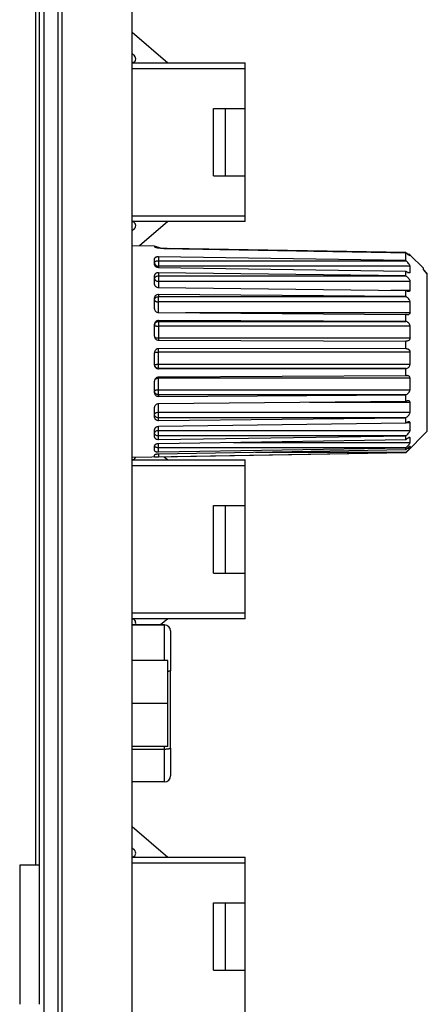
# Model space of a CAD drawing. Header units: millimetres. Extents: x -206 to 633, y -81 to 435.
# Tile 31 of 43: x 303 to 323, y 175 to 225. Entities that reach past the tile are written whole.
import ezdxf

# ---------------------------------------------------------------- set-up
doc = ezdxf.new("R2010")
doc.units = ezdxf.units.MM
doc.header["$LTSCALE"] = 23.1
doc.layers.add('06_ALL_SURFS', color=7, linetype='CONTINUOUS')
doc.layers.add('20_ALL_FEATURES', color=7, linetype='CONTINUOUS')

msp = doc.modelspace()

# ---------------------------------------------------------------- linework, layer by layer
at = {"layer": '06_ALL_SURFS', "color": 7}
for p, q in [((308.622, 102.399), (308.622, 255.375)), ((303.76, 249.173), (303.76, 182.379)), ((303.96, 182.379), (303.96, 249.173)), ((308.622, 224.338), (310.422, 222.795)), ((308.735, 223.146), (308.622, 223.245)), ((308.622, 222.795), (314.322, 222.795)), ((314.322, 214.795), (314.322, 222.795)), ((312.722, 217.095), (312.722, 220.495)), ((312.722, 220.495), (314.322, 220.495)), ((313.322, 217.095), (313.322, 220.495)), ((312.722, 217.095), (314.322, 217.095)), ((314.322, 214.795), (308.622, 214.795)), ((310.422, 214.795), (308.993, 213.571)), ((308.622, 214.346), (308.735, 214.444)), ((309.751, 213.558), (308.622, 213.577)), ((309.751, 213.555), (308.622, 213.574)), ((309.751, 213.558), (309.751, 213.555)), ((310.059, 213.464), (309.751, 213.558)), ((310.059, 213.461), (309.751, 213.555)), ((310.058, 213.461), (310.059, 213.461)), ((310.503, 213.449), (310.508, 213.449)), ((322.403, 213.238), (310.503, 213.449)), ((322.403, 213.235), (310.503, 213.446)), ((310.508, 213.449), (322.403, 213.237)), ((322.403, 212.834), (322.403, 213.237)), ((309.751, 212.612), (309.751, 212.935)), ((322.403, 212.834), (309.951, 213.023)), ((322.403, 212.834), (322.41, 212.828)), ((322.607, 213.133), (322.527, 213.135)), ((322.607, 213.13), (322.527, 213.132)), ((322.607, 213.133), (322.604, 213.067)), ((323.29, 212.447), (322.607, 213.13)), ((323.29, 212.45), (322.608, 213.132)), ((309.951, 212.492), (322.403, 212.309)), ((322.403, 212.071), (322.403, 212.309)), ((322.41, 212.303), (322.403, 212.309)), ((323.29, 212.449), (323.29, 212.45)), ((323.29, 212.378), (323.29, 212.447)), ((323.292, 212.379), (323.29, 212.381)), ((323.49, 212.175), (323.29, 212.378)), ((323.49, 212.178), (323.292, 212.379)), ((309.751, 211.636), (309.751, 212.09)), ((322.403, 212.071), (309.951, 212.223)), ((322.403, 212.071), (322.41, 212.066)), ((323.49, 204.247), (323.49, 212.178)), ((309.951, 211.477), (322.403, 211.332)), ((322.403, 211.024), (322.403, 211.332)), ((322.41, 211.328), (322.403, 211.332)), ((309.751, 210.408), (309.751, 210.96)), ((322.403, 211.024), (309.951, 211.129)), ((322.403, 211.024), (322.41, 211.02)), ((309.951, 210.222), (322.403, 210.127)), ((322.403, 209.771), (309.951, 209.82)), ((322.403, 209.771), (322.403, 210.127)), ((322.41, 210.124), (322.403, 210.127)), ((322.403, 209.771), (322.41, 209.769)), ((309.751, 209.02), (309.751, 209.629)), ((309.951, 208.821), (322.403, 208.782)), ((322.403, 208.405), (322.403, 208.782)), ((322.41, 208.781), (322.403, 208.782)), ((322.403, 208.405), (309.951, 208.395)), ((322.403, 208.405), (322.41, 208.405)), ((322.41, 208.405), (322.418, 208.405)), ((309.751, 207.574), (309.751, 208.195)), ((309.951, 207.377), (322.403, 207.397)), ((322.41, 207.398), (322.403, 207.397)), ((322.403, 207.027), (322.403, 207.397)), ((322.403, 207.027), (309.951, 206.959)), ((322.403, 207.027), (322.41, 207.029)), ((309.751, 206.179), (309.751, 206.765)), ((309.951, 205.997), (322.403, 206.075)), ((322.41, 206.078), (322.403, 206.075)), ((322.403, 205.74), (322.403, 206.075)), ((309.751, 204.937), (309.751, 205.445)), ((322.403, 205.74), (309.951, 205.619)), ((322.403, 205.74), (322.41, 205.744)), ((309.951, 204.785), (322.403, 204.915)), ((322.41, 204.919), (322.403, 204.915)), ((322.403, 204.639), (322.403, 204.915)), ((309.751, 203.94), (309.751, 204.333)), ((322.403, 204.639), (309.951, 204.473)), ((322.403, 204.639), (322.41, 204.644)), ((309.951, 203.829), (322.403, 204.001)), ((322.403, 203.805), (309.951, 203.607)), ((323.49, 204.247), (322.403, 203.16)), ((322.41, 204.007), (322.403, 204.001)), ((322.403, 203.805), (322.403, 204.001)), ((322.403, 203.805), (322.41, 203.811)), ((309.751, 203.263), (309.751, 203.511)), ((309.951, 203.201), (322.403, 203.403)), ((322.41, 203.409), (322.403, 203.403)), ((322.403, 203.301), (322.403, 203.403)), ((322.403, 203.301), (322.41, 203.308)), ((322.403, 203.16), (308.622, 202.919)), ((309.751, 202.955), (309.751, 203.04)), ((322.403, 203.301), (309.951, 203.086)), ((309.951, 202.947), (322.403, 203.164)), ((310.244, 202.948), (310.422, 202.795)), ((322.41, 203.17), (322.403, 203.164)), ((322.403, 203.16), (322.403, 203.164)), ((308.622, 202.795), (314.322, 202.795)), ((314.322, 194.795), (314.322, 202.795)), ((312.722, 200.495), (314.322, 200.495)), ((312.722, 197.095), (312.722, 200.495)), ((313.322, 197.095), (313.322, 200.495)), ((312.722, 197.095), (314.322, 197.095)), ((314.322, 194.795), (308.622, 194.795)), ((310.26, 194.484), (308.622, 194.484)), ((308.622, 194.483), (310.26, 194.483)), ((310.422, 194.795), (310.059, 194.484)), ((310.56, 194.183), (310.56, 192.187)), ((310.422, 188.367), (310.422, 192.697)), ((310.56, 188.287), (310.56, 192.187)), ((310.56, 188.287), (310.56, 186.883)), ((310.26, 186.583), (308.622, 186.583)), ((308.622, 184.338), (310.422, 182.795)), ((308.735, 183.146), (308.622, 183.245)), ((308.622, 182.795), (314.322, 182.795)), ((314.322, 174.795), (314.322, 182.795)), ((303.96, 182.379), (302.96, 182.379)), ((302.96, 182.379), (302.96, 175.379)), ((312.722, 180.495), (314.322, 180.495)), ((312.722, 177.095), (312.722, 180.495)), ((313.322, 177.095), (313.322, 180.495)), ((312.722, 177.095), (314.322, 177.095))]:
    msp.add_line(p, q, dxfattribs=at)
at = {"layer": '06_ALL_SURFS', "color": 4}
for p, q in [((304.899, 108.093), (304.899, 249.666)), ((305.083, 249.666), (305.083, 108.093)), ((304.169, 249.318), (304.169, 108.44)), ((314.322, 222.495), (308.622, 222.495)), ((308.622, 215.095), (314.322, 215.095)), ((309.951, 213.023), (309.951, 212.492)), ((309.951, 212.828), (322.41, 212.828)), ((322.62, 212.558), (309.951, 212.558)), ((322.499, 212.241), (322.62, 212.241)), ((309.951, 212.223), (309.951, 211.477)), ((309.951, 212.066), (322.41, 212.066)), ((322.62, 211.787), (309.951, 211.787)), ((321.66, 211.341), (322.62, 211.341)), ((309.951, 211.129), (309.951, 211.02)), ((309.951, 210.222), (309.951, 211.02)), ((309.951, 211.02), (322.41, 211.02)), ((322.62, 210.753), (309.951, 210.753)), ((309.951, 209.82), (309.951, 208.821)), ((309.951, 209.769), (322.41, 209.769)), ((311.316, 210.212), (322.62, 210.212)), ((322.62, 209.534), (309.951, 209.534)), ((309.951, 208.937), (322.62, 208.937)), ((309.951, 207.398), (309.951, 208.395)), ((322.62, 208.219), (309.951, 208.219)), ((309.951, 207.61), (322.62, 207.61)), ((309.951, 207.398), (309.951, 207.377)), ((322.41, 207.398), (309.951, 207.398)), ((309.951, 206.078), (309.951, 206.959)), ((322.62, 206.906), (309.951, 206.906)), ((309.951, 206.332), (322.62, 206.332)), ((309.951, 206.078), (309.951, 205.997)), ((322.41, 206.078), (309.951, 206.078)), ((309.951, 204.785), (309.951, 205.619)), ((322.62, 205.693), (317.559, 205.693)), ((309.951, 205.195), (322.62, 205.195)), ((322.41, 204.919), (309.951, 204.919)), ((309.951, 203.829), (309.951, 204.473)), ((322.62, 204.669), (322.446, 204.669)), ((309.951, 204.284), (322.62, 204.284)), ((322.41, 204.007), (309.951, 204.007)), ((322.62, 203.91), (322.546, 203.91)), ((309.951, 203.201), (309.951, 203.607)), ((322.41, 203.409), (309.951, 203.409)), ((313.733, 203.668), (322.62, 203.668)), ((322.498, 203.391), (322.62, 203.391)), ((322.62, 203.474), (322.609, 203.474)), ((309.951, 203.086), (309.951, 202.947)), ((322.41, 203.17), (314.831, 203.17)), ((314.322, 202.495), (308.622, 202.495)), ((308.622, 195.095), (314.322, 195.095)), ((310.26, 192.697), (310.26, 194.483)), ((308.622, 188.235), (310.26, 188.235)), ((310.26, 186.583), (310.26, 188.367)), ((314.322, 182.495), (308.622, 182.495))]:
    msp.add_line(p, q, dxfattribs=at)
at = {"layer": '06_ALL_SURFS', "color": 7}
for centre, radius, start, end in [((308.604, 222.995), 0.2, 275.1576, 49), ((308.604, 214.595), 0.2, 311, 84.8425), ((310.28, 215.783), 2.329, 264.2153, 264.5644), ((310.307, 198.528), 19.042, 49.7761, 50.5634), ((309.851, 197.982), 19.756, 50.0726, 50.5479), ((321.311, 212.399), 1.319, 353.0979, 6.9021), ((320.026, 211.564), 2.604, 355.0896, 4.9104), ((318.787, 210.482), 3.843, 355.9595, 4.0405), ((317.959, 209.235), 4.671, 356.3352, 3.6648), ((309.951, 208.195), 0.2, 90.0967, 165.1627), ((309.952, 208.195), 0.201, 165.1586, 179.9688), ((322.429, 208.207), 0.192, 3.5947, 11.8576), ((317.769, 207.915), 4.861, 356.412, 3.588), ((318.304, 206.619), 4.326, 356.1919, 3.8081), ((319.377, 205.444), 3.253, 355.6087, 4.3913), ((320.688, 204.477), 1.942, 354.3133, 5.6867), ((321.853, 203.789), 0.777, 351.002, 8.998), ((322.517, 203.426), 0.114, 19.7528, 24.7583), ((308.604, 202.995), 0.2, 275.1576, 338.6528), ((308.604, 194.595), 0.2, 326.2375, 84.8425), ((310.26, 194.184), 0.3, 0, 90), ((310.26, 194.183), 0.3, 0, 90), ((310.26, 186.883), 0.3, 270, 360), ((308.604, 182.995), 0.2, 275.1576, 49)]:
    msp.add_arc(centre, radius, start, end, dxfattribs=at)
at = {"layer": '06_ALL_SURFS', "color": 4}
for centre, radius, start, end in [((309.942, 209.574), 0.191, 161.5774, 179.9561), ((309.922, 203.484), 0.171, 166.9706, 173.4265), ((309.923, 203.484), 0.172, 161.8154, 166.973)]:
    msp.add_arc(centre, radius, start, end, dxfattribs=at)
at = {"layer": '06_ALL_SURFS', "color": 7}
for points, knots in [([(309.751, 213.555), (309.751, 213.555), (309.751, 213.554), (309.751, 213.554), (309.751, 213.553), (309.751, 213.551), (309.751, 213.55), (309.751, 213.546), (309.751, 213.543), (309.75, 213.539), (309.75, 213.535), (309.751, 213.53), (309.754, 213.525), (309.761, 213.52), (309.771, 213.515), (309.785, 213.51), (309.796, 213.506), (309.803, 213.504)], [0, 0, 0, 0, 0.002379, 0.009502, 0.021367, 0.037975, 0.059326, 0.08542, 0.151838, 0.192173, 0.237177, 0.28802, 0.351231, 0.443625, 0.581945, 0.768263, 1, 1, 1, 1]), ([(309.803, 213.504), (309.818, 213.5), (309.853, 213.491), (309.938, 213.475), (310.009, 213.466), (310.059, 213.461)], [0, 0, 0, 0, 0.184832, 0.417803, 1, 1, 1, 1]), ([(310.059, 213.464), (310.095, 213.461), (310.15, 213.457), (310.223, 213.454), (310.279, 213.453), (310.335, 213.452), (310.41, 213.451), (310.466, 213.45), (310.503, 213.449)], [0, 0, 0, 0, 0.243436, 0.368924, 0.495029, 0.621373, 0.747655, 1, 1, 1, 1]), ([(310.059, 213.464), (310.095, 213.461), (310.168, 213.456), (310.279, 213.453), (310.391, 213.451), (310.466, 213.45), (310.503, 213.449)], [0, 0, 0, 0, 0.242931, 0.494786, 0.747562, 1, 1, 1, 1]), ([(310.059, 213.461), (310.095, 213.458), (310.149, 213.454), (310.222, 213.451), (310.278, 213.45), (310.334, 213.449), (310.409, 213.448), (310.466, 213.447), (310.503, 213.446)], [0, 0, 0, 0, 0.242015, 0.367728, 0.494068, 0.620652, 0.747175, 1, 1, 1, 1]), ([(310.059, 213.461), (310.09, 213.458), (310.152, 213.454), (310.247, 213.45), (310.344, 213.449), (310.44, 213.447), (310.537, 213.445), (310.665, 213.443), (310.826, 213.44), (311.019, 213.437), (311.276, 213.432), (311.598, 213.427), (311.984, 213.42), (312.37, 213.413), (312.755, 213.406), (313.27, 213.397), (313.913, 213.385), (314.685, 213.372), (315.457, 213.358), (316.229, 213.344), (317, 213.331), (318.029, 213.312), (319.316, 213.289), (320.859, 213.262), (321.889, 213.244), (322.403, 213.234)], [0, 0, 0, 0, 0.007487, 0.015256, 0.023083, 0.030897, 0.03871, 0.046527, 0.062157, 0.077788, 0.093419, 0.12468, 0.155941, 0.187203, 0.218464, 0.249726, 0.312249, 0.374771, 0.437294, 0.499817, 0.56234, 0.624863, 0.749909, 0.874954, 1, 1, 1, 1]), ([(309.951, 213.023), (309.926, 213.023), (309.888, 213.021), (309.841, 213.011), (309.811, 213), (309.786, 212.987), (309.766, 212.972), (309.754, 212.955), (309.751, 212.942), (309.751, 212.935)], [0, 0, 0, 0, 0.326062, 0.476354, 0.612565, 0.732097, 0.834209, 0.92139, 1, 1, 1, 1]), ([(322.62, 212.558), (322.62, 212.562), (322.617, 212.572), (322.609, 212.594), (322.593, 212.623), (322.569, 212.658), (322.531, 212.707), (322.478, 212.765), (322.433, 212.808), (322.41, 212.828)], [0, 0, 0, 0, 0.039794, 0.087014, 0.198793, 0.325542, 0.459827, 0.733963, 1, 1, 1, 1]), ([(309.751, 212.612), (309.751, 212.605), (309.754, 212.589), (309.766, 212.567), (309.785, 212.546), (309.82, 212.521), (309.876, 212.499), (309.925, 212.493), (309.951, 212.492)], [0, 0, 0, 0, 0.089675, 0.187116, 0.295979, 0.417704, 0.694786, 1, 1, 1, 1]), ([(322.584, 212.212), (322.578, 212.212), (322.565, 212.213), (322.537, 212.221), (322.5, 212.239), (322.455, 212.267), (322.425, 212.291), (322.41, 212.303)], [0, 0, 0, 0, 0.09078, 0.193925, 0.431782, 0.703283, 1, 1, 1, 1]), ([(322.62, 212.241), (322.62, 212.236), (322.617, 212.228), (322.609, 212.218), (322.597, 212.212), (322.588, 212.212), (322.584, 212.212)], [0, 0, 0, 0, 0.264393, 0.497188, 0.734185, 1, 1, 1, 1]), ([(309.951, 212.223), (309.925, 212.224), (309.876, 212.218), (309.819, 212.195), (309.785, 212.167), (309.766, 212.144), (309.754, 212.118), (309.751, 212.099), (309.751, 212.09)], [0, 0, 0, 0, 0.291732, 0.559148, 0.68003, 0.792157, 0.897739, 1, 1, 1, 1]), ([(322.41, 212.066), (322.433, 212.049), (322.48, 212.011), (322.532, 211.956), (322.57, 211.906), (322.594, 211.866), (322.612, 211.827), (322.619, 211.799), (322.62, 211.787)], [0, 0, 0, 0, 0.242247, 0.502723, 0.636086, 0.767597, 0.8917, 1, 1, 1, 1]), ([(309.751, 211.636), (309.751, 211.626), (309.754, 211.605), (309.77, 211.565), (309.809, 211.52), (309.874, 211.486), (309.925, 211.477), (309.951, 211.477)], [0, 0, 0, 0, 0.108466, 0.220641, 0.460163, 0.722988, 1, 1, 1, 1]), ([(322.546, 211.277), (322.535, 211.277), (322.512, 211.28), (322.466, 211.295), (322.432, 211.313), (322.41, 211.328)], [0, 0, 0, 0, 0.22022, 0.461223, 1, 1, 1, 1]), ([(322.62, 211.341), (322.619, 211.331), (322.615, 211.312), (322.597, 211.29), (322.572, 211.279), (322.555, 211.277), (322.546, 211.277)], [0, 0, 0, 0, 0.278067, 0.517382, 0.751062, 1, 1, 1, 1]), ([(309.951, 211.129), (309.925, 211.129), (309.874, 211.121), (309.818, 211.09), (309.784, 211.056), (309.765, 211.026), (309.754, 210.994), (309.751, 210.971), (309.751, 210.96)], [0, 0, 0, 0, 0.267789, 0.524055, 0.646993, 0.766491, 0.883785, 1, 1, 1, 1]), ([(322.62, 210.753), (322.619, 210.768), (322.613, 210.798), (322.589, 210.856), (322.544, 210.919), (322.481, 210.979), (322.434, 211.009), (322.41, 211.02)], [0, 0, 0, 0, 0.126656, 0.260784, 0.527007, 0.775473, 1, 1, 1, 1]), ([(309.751, 210.408), (309.751, 210.384), (309.762, 210.335), (309.807, 210.273), (309.873, 210.232), (309.925, 210.222), (309.951, 210.222)], [0, 0, 0, 0, 0.239314, 0.48594, 0.74059, 1, 1, 1, 1]), ([(309.951, 209.82), (309.925, 209.82), (309.873, 209.811), (309.807, 209.769), (309.762, 209.705), (309.751, 209.654), (309.751, 209.629)], [0, 0, 0, 0, 0.254673, 0.506045, 0.753761, 1, 1, 1, 1]), ([(322.498, 210.104), (322.491, 210.104), (322.461, 210.106), (322.431, 210.114), (322.41, 210.124)], [0, 0, 0, 0, 0.239225, 1, 1, 1, 1]), ([(322.62, 209.534), (322.618, 209.565), (322.599, 209.625), (322.553, 209.685), (322.511, 209.722), (322.468, 209.75), (322.433, 209.764), (322.41, 209.769)], [0, 0, 0, 0, 0.281436, 0.545969, 0.668527, 0.784758, 1, 1, 1, 1]), ([(322.62, 210.212), (322.619, 210.194), (322.611, 210.162), (322.58, 210.126), (322.541, 210.107), (322.513, 210.104), (322.498, 210.104)], [0, 0, 0, 0, 0.287206, 0.533653, 0.765174, 1, 1, 1, 1]), ([(309.751, 209.02), (309.751, 208.994), (309.762, 208.942), (309.806, 208.876), (309.872, 208.831), (309.925, 208.821), (309.951, 208.821)], [0, 0, 0, 0, 0.248752, 0.49849, 0.749055, 1, 1, 1, 1]), ([(322.446, 208.777), (322.443, 208.777), (322.431, 208.778), (322.419, 208.779), (322.41, 208.781)], [0, 0, 0, 0, 0.248681, 1, 1, 1, 1]), ([(322.62, 208.937), (322.619, 208.923), (322.615, 208.898), (322.601, 208.864), (322.581, 208.836), (322.55, 208.807), (322.505, 208.783), (322.465, 208.777), (322.446, 208.777)], [0, 0, 0, 0, 0.151392, 0.292723, 0.423877, 0.546945, 0.777198, 1, 1, 1, 1]), ([(322.418, 208.405), (322.439, 208.405), (322.48, 208.399), (322.529, 208.375), (322.563, 208.346), (322.587, 208.319), (322.606, 208.285), (322.614, 208.26), (322.617, 208.246)], [0, 0, 0, 0, 0.221714, 0.454545, 0.578979, 0.71064, 0.850926, 1, 1, 1, 1]), ([(309.751, 207.574), (309.751, 207.549), (309.762, 207.496), (309.806, 207.431), (309.873, 207.387), (309.925, 207.377), (309.951, 207.377)], [0, 0, 0, 0, 0.249282, 0.498577, 0.748761, 1, 1, 1, 1]), ([(322.41, 207.398), (322.433, 207.4), (322.48, 207.413), (322.546, 207.454), (322.59, 207.509), (322.613, 207.564), (322.619, 207.595), (322.62, 207.61)], [0, 0, 0, 0, 0.21478, 0.448551, 0.709823, 0.85265, 1, 1, 1, 1]), ([(309.951, 206.959), (309.925, 206.959), (309.873, 206.949), (309.806, 206.905), (309.762, 206.841), (309.751, 206.79), (309.751, 206.765)], [0, 0, 0, 0, 0.25407, 0.50619, 0.754808, 1, 1, 1, 1]), ([(322.473, 207.039), (322.467, 207.039), (322.446, 207.038), (322.425, 207.034), (322.41, 207.029)], [0, 0, 0, 0, 0.245077, 1, 1, 1, 1]), ([(322.62, 206.906), (322.619, 206.927), (322.608, 206.967), (322.571, 207.011), (322.523, 207.035), (322.489, 207.039), (322.473, 207.039)], [0, 0, 0, 0, 0.290116, 0.540149, 0.771141, 1, 1, 1, 1]), ([(322.41, 206.078), (322.434, 206.086), (322.481, 206.111), (322.533, 206.156), (322.57, 206.202), (322.603, 206.254), (322.618, 206.3), (322.62, 206.332)], [0, 0, 0, 0, 0.218677, 0.461869, 0.592695, 0.728499, 1, 1, 1, 1]), ([(309.751, 206.179), (309.751, 206.167), (309.754, 206.143), (309.765, 206.108), (309.784, 206.076), (309.818, 206.039), (309.874, 206.006), (309.925, 205.997), (309.951, 205.997)], [0, 0, 0, 0, 0.120493, 0.241518, 0.363532, 0.48736, 0.740274, 1, 1, 1, 1]), ([(309.951, 205.619), (309.925, 205.619), (309.874, 205.609), (309.808, 205.571), (309.769, 205.522), (309.754, 205.479), (309.751, 205.456), (309.751, 205.445)], [0, 0, 0, 0, 0.266794, 0.524726, 0.768075, 0.885276, 1, 1, 1, 1]), ([(322.523, 205.777), (322.504, 205.777), (322.465, 205.77), (322.428, 205.754), (322.41, 205.744)], [0, 0, 0, 0, 0.473296, 1, 1, 1, 1]), ([(322.62, 205.693), (322.619, 205.706), (322.614, 205.726), (322.6, 205.747), (322.584, 205.763), (322.557, 205.775), (322.535, 205.777), (322.523, 205.777)], [0, 0, 0, 0, 0.282727, 0.407858, 0.526767, 0.758878, 1, 1, 1, 1]), ([(309.751, 204.937), (309.751, 204.927), (309.754, 204.906), (309.765, 204.877), (309.784, 204.85), (309.819, 204.818), (309.875, 204.791), (309.925, 204.784), (309.951, 204.785)], [0, 0, 0, 0, 0.11023, 0.222429, 0.338628, 0.460546, 0.72157, 1, 1, 1, 1]), ([(322.41, 204.919), (322.434, 204.933), (322.48, 204.968), (322.532, 205.02), (322.57, 205.07), (322.594, 205.11), (322.613, 205.152), (322.619, 205.181), (322.62, 205.195)], [0, 0, 0, 0, 0.232511, 0.486752, 0.619447, 0.752801, 0.882191, 1, 1, 1, 1]), ([(309.951, 204.473), (309.925, 204.473), (309.875, 204.465), (309.819, 204.44), (309.785, 204.41), (309.766, 204.386), (309.754, 204.36), (309.751, 204.341), (309.751, 204.333)], [0, 0, 0, 0, 0.289585, 0.5585, 0.680965, 0.794336, 0.899867, 1, 1, 1, 1]), ([(322.566, 204.714), (322.554, 204.714), (322.528, 204.709), (322.474, 204.688), (322.435, 204.663), (322.41, 204.644)], [0, 0, 0, 0, 0.207937, 0.447085, 1, 1, 1, 1]), ([(322.62, 204.669), (322.62, 204.676), (322.617, 204.686), (322.61, 204.697), (322.601, 204.706), (322.586, 204.713), (322.573, 204.714), (322.566, 204.714)], [0, 0, 0, 0, 0.271316, 0.392198, 0.508438, 0.743313, 1, 1, 1, 1]), ([(309.751, 203.94), (309.751, 203.933), (309.754, 203.917), (309.766, 203.895), (309.785, 203.875), (309.82, 203.852), (309.877, 203.833), (309.925, 203.829), (309.951, 203.829)], [0, 0, 0, 0, 0.091857, 0.189104, 0.296452, 0.416464, 0.69222, 1, 1, 1, 1]), ([(322.41, 204.007), (322.433, 204.025), (322.479, 204.066), (322.531, 204.123), (322.569, 204.173), (322.594, 204.211), (322.61, 204.243), (322.618, 204.267), (322.62, 204.279), (322.62, 204.284)], [0, 0, 0, 0, 0.253442, 0.520511, 0.65437, 0.783641, 0.90184, 0.954045, 1, 1, 1, 1]), ([(322.598, 203.927), (322.592, 203.927), (322.579, 203.924), (322.559, 203.917), (322.536, 203.906), (322.503, 203.886), (322.46, 203.855), (322.427, 203.827), (322.41, 203.811)], [0, 0, 0, 0, 0.079687, 0.177525, 0.290489, 0.415817, 0.694461, 1, 1, 1, 1]), ([(322.62, 203.91), (322.62, 203.913), (322.618, 203.918), (322.611, 203.926), (322.603, 203.927), (322.598, 203.927)], [0, 0, 0, 0, 0.257263, 0.48854, 1, 1, 1, 1]), ([(309.951, 203.607), (309.938, 203.607), (309.912, 203.606), (309.875, 203.6), (309.846, 203.592), (309.824, 203.584), (309.806, 203.575), (309.785, 203.564), (309.766, 203.548), (309.754, 203.53), (309.751, 203.517), (309.751, 203.511)], [0, 0, 0, 0, 0.163947, 0.323587, 0.473861, 0.544324, 0.611111, 0.732291, 0.83603, 0.923612, 1, 1, 1, 1]), ([(322.41, 203.409), (322.433, 203.43), (322.466, 203.464), (322.51, 203.509), (322.54, 203.544), (322.569, 203.579), (322.593, 203.612), (322.609, 203.637), (322.617, 203.656), (322.62, 203.664), (322.62, 203.668)], [0, 0, 0, 0, 0.280047, 0.42185, 0.5618, 0.696445, 0.820373, 0.92515, 0.966942, 1, 1, 1, 1]), ([(322.617, 203.475), (322.615, 203.475), (322.61, 203.474), (322.603, 203.471), (322.594, 203.465), (322.579, 203.456), (322.558, 203.44), (322.531, 203.419), (322.502, 203.394), (322.472, 203.367), (322.441, 203.338), (322.42, 203.318), (322.41, 203.308)], [0, 0, 0, 0, 0.021062, 0.051821, 0.091476, 0.138725, 0.251496, 0.382346, 0.525911, 0.67844, 0.837279, 1, 1, 1, 1]), ([(322.62, 203.391), (322.62, 203.389), (322.617, 203.385), (322.611, 203.378), (322.603, 203.369), (322.593, 203.358), (322.582, 203.345), (322.564, 203.327), (322.54, 203.302), (322.509, 203.27), (322.466, 203.226), (322.432, 203.193), (322.41, 203.17)], [0, 0, 0, 0, 0.017961, 0.047849, 0.088196, 0.137254, 0.19324, 0.254769, 0.389936, 0.535882, 0.688139, 1, 1, 1, 1]), ([(322.62, 203.474), (322.62, 203.474), (322.619, 203.475), (322.617, 203.475), (322.617, 203.475)], [0, 0, 0, 0, 0.452736, 1, 1, 1, 1]), ([(322.624, 203.464), (322.628, 203.453), (322.633, 203.427), (322.626, 203.402), (322.62, 203.391)], [0, 0, 0, 0, 0.495078, 1, 1, 1, 1]), ([(309.751, 203.263), (309.751, 203.258), (309.754, 203.248), (309.767, 203.236), (309.786, 203.225), (309.811, 203.216), (309.841, 203.209), (309.875, 203.204), (309.913, 203.201), (309.938, 203.201), (309.951, 203.201)], [0, 0, 0, 0, 0.06218, 0.138032, 0.235155, 0.355079, 0.495823, 0.653661, 0.823824, 1, 1, 1, 1]), ([(309.951, 203.086), (309.938, 203.086), (309.913, 203.085), (309.875, 203.081), (309.841, 203.077), (309.811, 203.071), (309.787, 203.064), (309.77, 203.058), (309.76, 203.052), (309.754, 203.047), (309.751, 203.043), (309.751, 203.04)], [0, 0, 0, 0, 0.185123, 0.363932, 0.529372, 0.675792, 0.798277, 0.893031, 0.929511, 0.958868, 1, 1, 1, 1]), ([(309.751, 202.955), (309.751, 202.955), (309.752, 202.953), (309.758, 202.952), (309.769, 202.95), (309.787, 202.948), (309.811, 202.947), (309.841, 202.946), (309.876, 202.946), (309.913, 202.946), (309.938, 202.947), (309.951, 202.947)], [0, 0, 0, 0, 0.00872, 0.024508, 0.082112, 0.174198, 0.29775, 0.448112, 0.619714, 0.806271, 1, 1, 1, 1])]:
    msp.add_open_spline(points, degree=3, knots=knots, dxfattribs=at)
at = {"layer": '06_ALL_SURFS', "color": 4}
for points, knots in [([(309.751, 212.728), (309.751, 212.735), (309.754, 212.749), (309.766, 212.768), (309.785, 212.785), (309.81, 212.8), (309.841, 212.812), (309.888, 212.825), (309.925, 212.828), (309.951, 212.828)], [0, 0, 0, 0, 0.081988, 0.172674, 0.277279, 0.397778, 0.533332, 0.681477, 1, 1, 1, 1]), ([(309.751, 212.728), (309.751, 212.717), (309.754, 212.695), (309.765, 212.662), (309.784, 212.633), (309.818, 212.597), (309.874, 212.566), (309.925, 212.558), (309.951, 212.558)], [0, 0, 0, 0, 0.115352, 0.23249, 0.352357, 0.475876, 0.732878, 1, 1, 1, 1]), ([(309.751, 211.923), (309.751, 211.932), (309.754, 211.952), (309.766, 211.979), (309.785, 212.004), (309.819, 212.033), (309.875, 212.059), (309.925, 212.066), (309.951, 212.066)], [0, 0, 0, 0, 0.103956, 0.211736, 0.325828, 0.447828, 0.713843, 1, 1, 1, 1]), ([(309.751, 211.923), (309.751, 211.914), (309.754, 211.896), (309.766, 211.87), (309.785, 211.846), (309.819, 211.818), (309.876, 211.793), (309.925, 211.787), (309.951, 211.787)], [0, 0, 0, 0, 0.101141, 0.206658, 0.319412, 0.441122, 0.709372, 1, 1, 1, 1]), ([(309.751, 210.845), (309.751, 210.868), (309.762, 210.915), (309.808, 210.973), (309.874, 211.012), (309.925, 211.02), (309.951, 211.02)], [0, 0, 0, 0, 0.234615, 0.478486, 0.734937, 1, 1, 1, 1]), ([(309.751, 210.845), (309.751, 210.839), (309.754, 210.826), (309.766, 210.808), (309.786, 210.793), (309.811, 210.779), (309.841, 210.768), (309.888, 210.756), (309.926, 210.753), (309.951, 210.753)], [0, 0, 0, 0, 0.077457, 0.164826, 0.267792, 0.388226, 0.525011, 0.675367, 1, 1, 1, 1]), ([(309.761, 209.635), (309.767, 209.654), (309.787, 209.691), (309.832, 209.735), (309.888, 209.763), (309.93, 209.769), (309.951, 209.769)], [0, 0, 0, 0, 0.247263, 0.496483, 0.747645, 1, 1, 1, 1]), ([(309.751, 209.574), (309.751, 209.573), (309.752, 209.57), (309.755, 209.566), (309.76, 209.562), (309.77, 209.557), (309.787, 209.551), (309.811, 209.545), (309.841, 209.54), (309.876, 209.536), (309.913, 209.534), (309.938, 209.534), (309.951, 209.534)], [0, 0, 0, 0, 0.019469, 0.042721, 0.071937, 0.108123, 0.202164, 0.324066, 0.470165, 0.635559, 0.814542, 1, 1, 1, 1]), ([(309.759, 208.966), (309.762, 208.964), (309.771, 208.959), (309.787, 208.954), (309.807, 208.949), (309.841, 208.943), (309.89, 208.938), (309.93, 208.937), (309.951, 208.937)], [0, 0, 0, 0, 0.065439, 0.152006, 0.258823, 0.383682, 0.675712, 1, 1, 1, 1]), ([(309.751, 208.206), (309.751, 208.206), (309.753, 208.207), (309.757, 208.208), (309.762, 208.21), (309.769, 208.211), (309.777, 208.212), (309.792, 208.214), (309.813, 208.215), (309.843, 208.217), (309.877, 208.218), (309.913, 208.219), (309.938, 208.219), (309.951, 208.219)], [0, 0, 0, 0, 0.009839, 0.027555, 0.053813, 0.088639, 0.131757, 0.18281, 0.306972, 0.456537, 0.626134, 0.809746, 1, 1, 1, 1]), ([(309.751, 207.597), (309.751, 207.597), (309.753, 207.599), (309.755, 207.6), (309.76, 207.601), (309.77, 207.603), (309.787, 207.605), (309.811, 207.607), (309.841, 207.608), (309.876, 207.61), (309.913, 207.61), (309.938, 207.61), (309.951, 207.61)], [0, 0, 0, 0, 0.008187, 0.023923, 0.048427, 0.08183, 0.174252, 0.298093, 0.448629, 0.620239, 0.806603, 1, 1, 1, 1]), ([(309.951, 207.398), (309.927, 207.398), (309.878, 207.407), (309.814, 207.445), (309.769, 207.504), (309.755, 207.552), (309.752, 207.576)], [0, 0, 0, 0, 0.250462, 0.500605, 0.75036, 1, 1, 1, 1]), ([(309.789, 206.879), (309.8, 206.883), (309.823, 206.891), (309.877, 206.903), (309.921, 206.906), (309.951, 206.906)], [0, 0, 0, 0, 0.20575, 0.448334, 1, 1, 1, 1]), ([(309.751, 206.265), (309.751, 206.269), (309.755, 206.279), (309.767, 206.292), (309.786, 206.303), (309.811, 206.313), (309.841, 206.321), (309.875, 206.327), (309.913, 206.331), (309.938, 206.332), (309.951, 206.332)], [0, 0, 0, 0, 0.061174, 0.137397, 0.235389, 0.356116, 0.497306, 0.655109, 0.824739, 1, 1, 1, 1]), ([(309.768, 206.189), (309.763, 206.2), (309.754, 206.225), (309.751, 206.252), (309.751, 206.265)], [0, 0, 0, 0, 0.501932, 1, 1, 1, 1]), ([(309.951, 206.078), (309.932, 206.078), (309.894, 206.083), (309.841, 206.106), (309.797, 206.141), (309.776, 206.172), (309.768, 206.189)], [0, 0, 0, 0, 0.255272, 0.508055, 0.756439, 1, 1, 1, 1]), ([(309.751, 205.079), (309.751, 205.087), (309.754, 205.103), (309.766, 205.125), (309.785, 205.145), (309.82, 205.169), (309.876, 205.189), (309.925, 205.195), (309.951, 205.195)], [0, 0, 0, 0, 0.090728, 0.188048, 0.29617, 0.417083, 0.693578, 1, 1, 1, 1]), ([(309.951, 204.919), (309.925, 204.919), (309.875, 204.927), (309.809, 204.961), (309.77, 205.006), (309.754, 205.047), (309.751, 205.069), (309.751, 205.079)], [0, 0, 0, 0, 0.274309, 0.534792, 0.774502, 0.888486, 1, 1, 1, 1]), ([(309.751, 204.129), (309.751, 204.139), (309.754, 204.16), (309.77, 204.2), (309.809, 204.244), (309.875, 204.277), (309.925, 204.284), (309.951, 204.284)], [0, 0, 0, 0, 0.109386, 0.22162, 0.459948, 0.722117, 1, 1, 1, 1]), ([(309.951, 204.007), (309.925, 204.007), (309.876, 204.012), (309.82, 204.034), (309.785, 204.06), (309.766, 204.081), (309.754, 204.104), (309.751, 204.121), (309.751, 204.129)], [0, 0, 0, 0, 0.301143, 0.574822, 0.695959, 0.80561, 0.905703, 1, 1, 1, 1]), ([(309.951, 203.409), (309.938, 203.409), (309.913, 203.41), (309.875, 203.414), (309.841, 203.421), (309.811, 203.43), (309.786, 203.441), (309.767, 203.454), (309.754, 203.468), (309.751, 203.479), (309.751, 203.484)], [0, 0, 0, 0, 0.171898, 0.338465, 0.493828, 0.633522, 0.754046, 0.853532, 0.933346, 1, 1, 1, 1]), ([(310.56, 192.187), (310.56, 192.182), (310.551, 192.174), (310.538, 192.167), (310.522, 192.162), (310.502, 192.156), (310.478, 192.151), (310.451, 192.147), (310.432, 192.145), (310.422, 192.143)], [0, 0, 0, 0, 0.106774, 0.19459, 0.308301, 0.447417, 0.610635, 0.795695, 1, 1, 1, 1]), ([(310.26, 188.235), (310.279, 188.235), (310.318, 188.236), (310.373, 188.239), (310.425, 188.243), (310.47, 188.25), (310.502, 188.256), (310.524, 188.262), (310.536, 188.267), (310.546, 188.272), (310.554, 188.277), (310.559, 188.282), (310.56, 188.286), (310.56, 188.287)], [0, 0, 0, 0, 0.18752, 0.36841, 0.535389, 0.682579, 0.804878, 0.855388, 0.89839, 0.933754, 0.961664, 0.983005, 1, 1, 1, 1])]:
    msp.add_open_spline(points, degree=3, knots=knots, dxfattribs=at)
at = {"layer": '20_ALL_FEATURES', "color": 7}
for p, q in [((310.422, 192.697), (308.622, 192.697)), ((310.422, 190.532), (308.622, 190.532)), ((310.422, 188.367), (308.622, 188.367)), ((303.96, 175.379), (303.96, 182.379))]:
    msp.add_line(p, q, dxfattribs=at)

doc.saveas('drawing.dxf')
